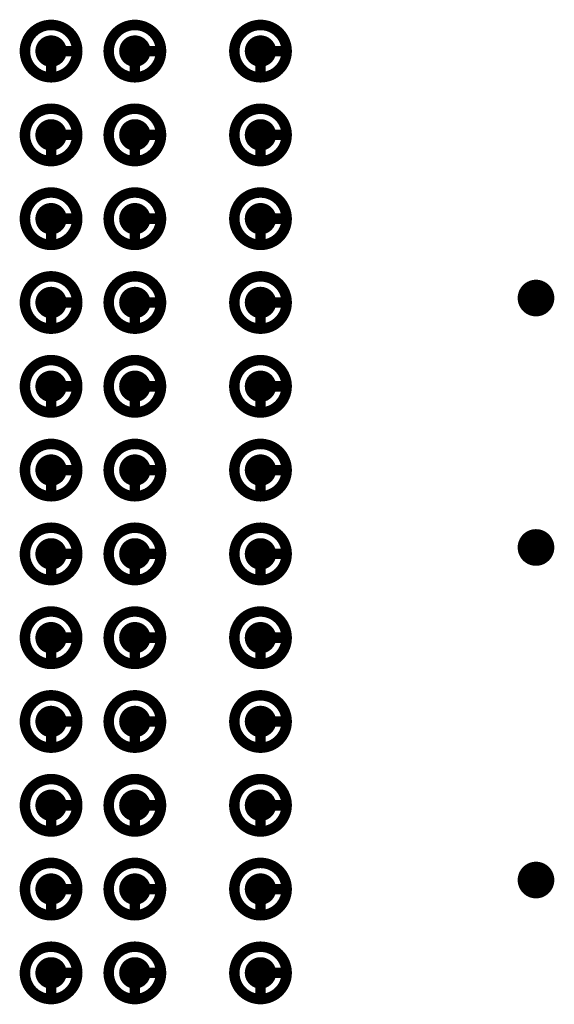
# Model space of a CAD drawing. Header units: millimetres. Extents: x 62 to 363, y 42 to 391.
# Tile 113 of 216: x 250.5 to 255.6, y 104.7 to 114.1. Entities that reach past the tile are written whole.
import ezdxf

# ---------------------------------------------------------------- set-up
doc = ezdxf.new("R2010")
doc.units = ezdxf.units.MM
for name, color, linetype in [('Mechanical8', 56, 'Continuous'), ('PadHoleLayer', 156, 'Continuous'), ('ViaHoleLayer', 16, 'Continuous')]:
    doc.layers.add(name, color=color, linetype=linetype)

# ---------------------------------------------------------------- blocks, each defined once
blk = doc.blocks.new('SAMTEC_SEAM8_40_S02_0_S_10_2_GP_K_HP_1857')
at = {"layer": 'Mechanical8'}
for points, const_width in [([(-9.75, 4.6, 1), (-10.25, 4.6, 1)], 0.1), ([(-10.025, 4.85, 1), (-9.975, 4.85, 1)], 0.05), ([(-8.95, 4.6, 1), (-9.45, 4.6, 1)], 0.1), ([(-9.225, 4.85, 1), (-9.175, 4.85, 1)], 0.05), ([(-8.15, 4.6, 1), (-8.65, 4.6, 1)], 0.1), ([(-8.425, 4.85, 1), (-8.375, 4.85, 1)], 0.05), ([(-7.35, 4.6, 1), (-7.85, 4.6, 1)], 0.1), ([(-7.625, 4.85, 1), (-7.575, 4.85, 1)], 0.05), ([(-6.55, 4.6, 1), (-7.05, 4.6, 1)], 0.1), ([(-6.825, 4.85, 1), (-6.775, 4.85, 1)], 0.05), ([(-5.75, 4.6, 1), (-6.25, 4.6, 1)], 0.1), ([(-6.025, 4.85, 1), (-5.975, 4.85, 1)], 0.05), ([(-4.95, 4.6, 1), (-5.45, 4.6, 1)], 0.1), ([(-5.225, 4.85, 1), (-5.175, 4.85, 1)], 0.05), ([(-4.15, 4.6, 1), (-4.65, 4.6, 1)], 0.1), ([(-4.425, 4.85, 1), (-4.375, 4.85, 1)], 0.05), ([(-3.35, 4.6, 1), (-3.85, 4.6, 1)], 0.1), ([(-3.625, 4.85, 1), (-3.575, 4.85, 1)], 0.05), ([(-2.55, 4.6, 1), (-3.05, 4.6, 1)], 0.1), ([(-2.825, 4.85, 1), (-2.775, 4.85, 1)], 0.05), ([(-1.75, 4.6, 1), (-2.25, 4.6, 1)], 0.1), ([(-2.025, 4.85, 1), (-1.975, 4.85, 1)], 0.05), ([(-0.95, 4.6, 1), (-1.45, 4.6, 1)], 0.1), ([(-1.225, 4.85, 1), (-1.175, 4.85, 1)], 0.05), ([(-10.275, 4.6, 1), (-10.225, 4.6, 1)], 0.05), ([(-10.025, 4.6, 1), (-9.975, 4.6, 1)], 0.05), ([(-10.025, 4.6, 1), (-9.975, 4.6, 1)], 0.05), ([(-9.775, 4.6, 1), (-9.725, 4.6, 1)], 0.05), ([(-9.775, 4.6, 1), (-9.725, 4.6, 1)], 0.05), ([(-9.475, 4.6, 1), (-9.425, 4.6, 1)], 0.05), ([(-9.225, 4.6, 1), (-9.175, 4.6, 1)], 0.05), ([(-9.225, 4.6, 1), (-9.175, 4.6, 1)], 0.05), ([(-8.975, 4.6, 1), (-8.925, 4.6, 1)], 0.05), ([(-8.975, 4.6, 1), (-8.925, 4.6, 1)], 0.05), ([(-8.675, 4.6, 1), (-8.625, 4.6, 1)], 0.05), ([(-8.425, 4.6, 1), (-8.375, 4.6, 1)], 0.05), ([(-8.425, 4.6, 1), (-8.375, 4.6, 1)], 0.05), ([(-8.175, 4.6, 1), (-8.125, 4.6, 1)], 0.05), ([(-8.175, 4.6, 1), (-8.125, 4.6, 1)], 0.05), ([(-7.875, 4.6, 1), (-7.825, 4.6, 1)], 0.05), ([(-7.625, 4.6, 1), (-7.575, 4.6, 1)], 0.05), ([(-7.625, 4.6, 1), (-7.575, 4.6, 1)], 0.05), ([(-7.375, 4.6, 1), (-7.325, 4.6, 1)], 0.05), ([(-7.375, 4.6, 1), (-7.325, 4.6, 1)], 0.05), ([(-7.075, 4.6, 1), (-7.025, 4.6, 1)], 0.05), ([(-6.825, 4.6, 1), (-6.775, 4.6, 1)], 0.05), ([(-6.825, 4.6, 1), (-6.775, 4.6, 1)], 0.05), ([(-6.575, 4.6, 1), (-6.525, 4.6, 1)], 0.05), ([(-6.575, 4.6, 1), (-6.525, 4.6, 1)], 0.05), ([(-6.275, 4.6, 1), (-6.225, 4.6, 1)], 0.05), ([(-6.025, 4.6, 1), (-5.975, 4.6, 1)], 0.05), ([(-6.025, 4.6, 1), (-5.975, 4.6, 1)], 0.05), ([(-5.775, 4.6, 1), (-5.725, 4.6, 1)], 0.05), ([(-5.775, 4.6, 1), (-5.725, 4.6, 1)], 0.05), ([(-5.475, 4.6, 1), (-5.425, 4.6, 1)], 0.05), ([(-5.225, 4.6, 1), (-5.175, 4.6, 1)], 0.05), ([(-5.225, 4.6, 1), (-5.175, 4.6, 1)], 0.05), ([(-4.975, 4.6, 1), (-4.925, 4.6, 1)], 0.05), ([(-4.975, 4.6, 1), (-4.925, 4.6, 1)], 0.05), ([(-4.675, 4.6, 1), (-4.625, 4.6, 1)], 0.05), ([(-4.425, 4.6, 1), (-4.375, 4.6, 1)], 0.05), ([(-4.425, 4.6, 1), (-4.375, 4.6, 1)], 0.05), ([(-4.175, 4.6, 1), (-4.125, 4.6, 1)], 0.05), ([(-4.175, 4.6, 1), (-4.125, 4.6, 1)], 0.05), ([(-3.875, 4.6, 1), (-3.825, 4.6, 1)], 0.05), ([(-3.625, 4.6, 1), (-3.575, 4.6, 1)], 0.05), ([(-3.625, 4.6, 1), (-3.575, 4.6, 1)], 0.05), ([(-3.375, 4.6, 1), (-3.325, 4.6, 1)], 0.05), ([(-3.375, 4.6, 1), (-3.325, 4.6, 1)], 0.05), ([(-3.075, 4.6, 1), (-3.025, 4.6, 1)], 0.05), ([(-2.825, 4.6, 1), (-2.775, 4.6, 1)], 0.05), ([(-2.825, 4.6, 1), (-2.775, 4.6, 1)], 0.05), ([(-2.575, 4.6, 1), (-2.525, 4.6, 1)], 0.05), ([(-2.575, 4.6, 1), (-2.525, 4.6, 1)], 0.05), ([(-2.275, 4.6, 1), (-2.225, 4.6, 1)], 0.05), ([(-2.025, 4.6, 1), (-1.975, 4.6, 1)], 0.05), ([(-2.025, 4.6, 1), (-1.975, 4.6, 1)], 0.05), ([(-1.775, 4.6, 1), (-1.725, 4.6, 1)], 0.05), ([(-1.775, 4.6, 1), (-1.725, 4.6, 1)], 0.05), ([(-1.475, 4.6, 1), (-1.425, 4.6, 1)], 0.05), ([(-1.225, 4.6, 1), (-1.175, 4.6, 1)], 0.05), ([(-1.225, 4.6, 1), (-1.175, 4.6, 1)], 0.05), ([(-0.975, 4.6, 1), (-0.925, 4.6, 1)], 0.05), ([(-0.975, 4.6, 1), (-0.925, 4.6, 1)], 0.05), ([(-9.75, 3.4, 1), (-10.25, 3.4, 1)], 0.1), ([(-10.025, 3.65, 1), (-9.975, 3.65, 1)], 0.05), ([(-8.95, 3.4, 1), (-9.45, 3.4, 1)], 0.1), ([(-9.225, 3.65, 1), (-9.175, 3.65, 1)], 0.05), ([(-8.15, 3.4, 1), (-8.65, 3.4, 1)], 0.1), ([(-8.425, 3.65, 1), (-8.375, 3.65, 1)], 0.05), ([(-7.35, 3.4, 1), (-7.85, 3.4, 1)], 0.1), ([(-7.625, 3.65, 1), (-7.575, 3.65, 1)], 0.05), ([(-6.55, 3.4, 1), (-7.05, 3.4, 1)], 0.1), ([(-6.825, 3.65, 1), (-6.775, 3.65, 1)], 0.05), ([(-5.75, 3.4, 1), (-6.25, 3.4, 1)], 0.1), ([(-6.025, 3.65, 1), (-5.975, 3.65, 1)], 0.05), ([(-4.95, 3.4, 1), (-5.45, 3.4, 1)], 0.1), ([(-5.225, 3.65, 1), (-5.175, 3.65, 1)], 0.05), ([(-4.15, 3.4, 1), (-4.65, 3.4, 1)], 0.1), ([(-4.425, 3.65, 1), (-4.375, 3.65, 1)], 0.05), ([(-3.35, 3.4, 1), (-3.85, 3.4, 1)], 0.1), ([(-3.625, 3.65, 1), (-3.575, 3.65, 1)], 0.05), ([(-2.55, 3.4, 1), (-3.05, 3.4, 1)], 0.1), ([(-2.825, 3.65, 1), (-2.775, 3.65, 1)], 0.05), ([(-1.75, 3.4, 1), (-2.25, 3.4, 1)], 0.1), ([(-2.025, 3.65, 1), (-1.975, 3.65, 1)], 0.05), ([(-0.95, 3.4, 1), (-1.45, 3.4, 1)], 0.1), ([(-1.225, 3.65, 1), (-1.175, 3.65, 1)], 0.05), ([(-10.275, 3.4, 1), (-10.225, 3.4, 1)], 0.05), ([(-10.025, 3.4, 1), (-9.975, 3.4, 1)], 0.05), ([(-10.025, 3.4, 1), (-9.975, 3.4, 1)], 0.05), ([(-9.775, 3.4, 1), (-9.725, 3.4, 1)], 0.05), ([(-9.775, 3.4, 1), (-9.725, 3.4, 1)], 0.05), ([(-9.475, 3.4, 1), (-9.425, 3.4, 1)], 0.05), ([(-9.225, 3.4, 1), (-9.175, 3.4, 1)], 0.05), ([(-9.225, 3.4, 1), (-9.175, 3.4, 1)], 0.05), ([(-8.975, 3.4, 1), (-8.925, 3.4, 1)], 0.05), ([(-8.975, 3.4, 1), (-8.925, 3.4, 1)], 0.05), ([(-8.675, 3.4, 1), (-8.625, 3.4, 1)], 0.05), ([(-8.425, 3.4, 1), (-8.375, 3.4, 1)], 0.05), ([(-8.425, 3.4, 1), (-8.375, 3.4, 1)], 0.05), ([(-8.175, 3.4, 1), (-8.125, 3.4, 1)], 0.05), ([(-8.175, 3.4, 1), (-8.125, 3.4, 1)], 0.05), ([(-7.875, 3.4, 1), (-7.825, 3.4, 1)], 0.05), ([(-7.625, 3.4, 1), (-7.575, 3.4, 1)], 0.05), ([(-7.625, 3.4, 1), (-7.575, 3.4, 1)], 0.05), ([(-7.375, 3.4, 1), (-7.325, 3.4, 1)], 0.05), ([(-7.375, 3.4, 1), (-7.325, 3.4, 1)], 0.05), ([(-7.075, 3.4, 1), (-7.025, 3.4, 1)], 0.05), ([(-6.825, 3.4, 1), (-6.775, 3.4, 1)], 0.05), ([(-6.825, 3.4, 1), (-6.775, 3.4, 1)], 0.05), ([(-6.575, 3.4, 1), (-6.525, 3.4, 1)], 0.05), ([(-6.575, 3.4, 1), (-6.525, 3.4, 1)], 0.05), ([(-6.275, 3.4, 1), (-6.225, 3.4, 1)], 0.05), ([(-6.025, 3.4, 1), (-5.975, 3.4, 1)], 0.05), ([(-6.025, 3.4, 1), (-5.975, 3.4, 1)], 0.05), ([(-5.775, 3.4, 1), (-5.725, 3.4, 1)], 0.05), ([(-5.775, 3.4, 1), (-5.725, 3.4, 1)], 0.05), ([(-5.475, 3.4, 1), (-5.425, 3.4, 1)], 0.05), ([(-5.225, 3.4, 1), (-5.175, 3.4, 1)], 0.05), ([(-5.225, 3.4, 1), (-5.175, 3.4, 1)], 0.05), ([(-4.975, 3.4, 1), (-4.925, 3.4, 1)], 0.05), ([(-4.975, 3.4, 1), (-4.925, 3.4, 1)], 0.05), ([(-4.675, 3.4, 1), (-4.625, 3.4, 1)], 0.05), ([(-4.425, 3.4, 1), (-4.375, 3.4, 1)], 0.05), ([(-4.425, 3.4, 1), (-4.375, 3.4, 1)], 0.05), ([(-4.175, 3.4, 1), (-4.125, 3.4, 1)], 0.05), ([(-4.175, 3.4, 1), (-4.125, 3.4, 1)], 0.05), ([(-3.875, 3.4, 1), (-3.825, 3.4, 1)], 0.05), ([(-3.625, 3.4, 1), (-3.575, 3.4, 1)], 0.05), ([(-3.625, 3.4, 1), (-3.575, 3.4, 1)], 0.05), ([(-3.375, 3.4, 1), (-3.325, 3.4, 1)], 0.05), ([(-3.375, 3.4, 1), (-3.325, 3.4, 1)], 0.05), ([(-3.075, 3.4, 1), (-3.025, 3.4, 1)], 0.05), ([(-2.825, 3.4, 1), (-2.775, 3.4, 1)], 0.05), ([(-2.825, 3.4, 1), (-2.775, 3.4, 1)], 0.05), ([(-2.575, 3.4, 1), (-2.525, 3.4, 1)], 0.05), ([(-2.575, 3.4, 1), (-2.525, 3.4, 1)], 0.05), ([(-2.275, 3.4, 1), (-2.225, 3.4, 1)], 0.05), ([(-2.025, 3.4, 1), (-1.975, 3.4, 1)], 0.05), ([(-2.025, 3.4, 1), (-1.975, 3.4, 1)], 0.05), ([(-1.775, 3.4, 1), (-1.725, 3.4, 1)], 0.05), ([(-1.775, 3.4, 1), (-1.725, 3.4, 1)], 0.05), ([(-1.475, 3.4, 1), (-1.425, 3.4, 1)], 0.05), ([(-1.225, 3.4, 1), (-1.175, 3.4, 1)], 0.05), ([(-1.225, 3.4, 1), (-1.175, 3.4, 1)], 0.05), ([(-0.975, 3.4, 1), (-0.925, 3.4, 1)], 0.05), ([(-0.975, 3.4, 1), (-0.925, 3.4, 1)], 0.05), ([(-9.75, 2.6, 1), (-10.25, 2.6, 1)], 0.1), ([(-10.025, 2.85, 1), (-9.975, 2.85, 1)], 0.05), ([(-8.95, 2.6, 1), (-9.45, 2.6, 1)], 0.1), ([(-9.225, 2.85, 1), (-9.175, 2.85, 1)], 0.05), ([(-8.15, 2.6, 1), (-8.65, 2.6, 1)], 0.1), ([(-8.425, 2.85, 1), (-8.375, 2.85, 1)], 0.05), ([(-7.35, 2.6, 1), (-7.85, 2.6, 1)], 0.1), ([(-7.625, 2.85, 1), (-7.575, 2.85, 1)], 0.05), ([(-6.55, 2.6, 1), (-7.05, 2.6, 1)], 0.1), ([(-6.825, 2.85, 1), (-6.775, 2.85, 1)], 0.05), ([(-5.75, 2.6, 1), (-6.25, 2.6, 1)], 0.1), ([(-6.025, 2.85, 1), (-5.975, 2.85, 1)], 0.05), ([(-4.95, 2.6, 1), (-5.45, 2.6, 1)], 0.1), ([(-5.225, 2.85, 1), (-5.175, 2.85, 1)], 0.05), ([(-4.15, 2.6, 1), (-4.65, 2.6, 1)], 0.1), ([(-4.425, 2.85, 1), (-4.375, 2.85, 1)], 0.05), ([(-3.35, 2.6, 1), (-3.85, 2.6, 1)], 0.1), ([(-3.625, 2.85, 1), (-3.575, 2.85, 1)], 0.05), ([(-2.55, 2.6, 1), (-3.05, 2.6, 1)], 0.1), ([(-2.825, 2.85, 1), (-2.775, 2.85, 1)], 0.05), ([(-1.75, 2.6, 1), (-2.25, 2.6, 1)], 0.1), ([(-2.025, 2.85, 1), (-1.975, 2.85, 1)], 0.05), ([(-0.95, 2.6, 1), (-1.45, 2.6, 1)], 0.1), ([(-1.225, 2.85, 1), (-1.175, 2.85, 1)], 0.05), ([(-10.275, 2.6, 1), (-10.225, 2.6, 1)], 0.05), ([(-10.025, 2.6, 1), (-9.975, 2.6, 1)], 0.05), ([(-10.025, 2.6, 1), (-9.975, 2.6, 1)], 0.05), ([(-9.775, 2.6, 1), (-9.725, 2.6, 1)], 0.05), ([(-9.775, 2.6, 1), (-9.725, 2.6, 1)], 0.05), ([(-9.475, 2.6, 1), (-9.425, 2.6, 1)], 0.05), ([(-9.225, 2.6, 1), (-9.175, 2.6, 1)], 0.05), ([(-9.225, 2.6, 1), (-9.175, 2.6, 1)], 0.05), ([(-8.975, 2.6, 1), (-8.925, 2.6, 1)], 0.05), ([(-8.975, 2.6, 1), (-8.925, 2.6, 1)], 0.05), ([(-8.675, 2.6, 1), (-8.625, 2.6, 1)], 0.05), ([(-8.425, 2.6, 1), (-8.375, 2.6, 1)], 0.05), ([(-8.425, 2.6, 1), (-8.375, 2.6, 1)], 0.05), ([(-8.175, 2.6, 1), (-8.125, 2.6, 1)], 0.05), ([(-8.175, 2.6, 1), (-8.125, 2.6, 1)], 0.05), ([(-7.875, 2.6, 1), (-7.825, 2.6, 1)], 0.05), ([(-7.625, 2.6, 1), (-7.575, 2.6, 1)], 0.05), ([(-7.625, 2.6, 1), (-7.575, 2.6, 1)], 0.05), ([(-7.375, 2.6, 1), (-7.325, 2.6, 1)], 0.05), ([(-7.375, 2.6, 1), (-7.325, 2.6, 1)], 0.05), ([(-7.075, 2.6, 1), (-7.025, 2.6, 1)], 0.05), ([(-6.825, 2.6, 1), (-6.775, 2.6, 1)], 0.05), ([(-6.825, 2.6, 1), (-6.775, 2.6, 1)], 0.05), ([(-6.575, 2.6, 1), (-6.525, 2.6, 1)], 0.05), ([(-6.575, 2.6, 1), (-6.525, 2.6, 1)], 0.05), ([(-6.275, 2.6, 1), (-6.225, 2.6, 1)], 0.05), ([(-6.025, 2.6, 1), (-5.975, 2.6, 1)], 0.05), ([(-6.025, 2.6, 1), (-5.975, 2.6, 1)], 0.05), ([(-5.775, 2.6, 1), (-5.725, 2.6, 1)], 0.05), ([(-5.775, 2.6, 1), (-5.725, 2.6, 1)], 0.05), ([(-5.475, 2.6, 1), (-5.425, 2.6, 1)], 0.05), ([(-5.225, 2.6, 1), (-5.175, 2.6, 1)], 0.05), ([(-5.225, 2.6, 1), (-5.175, 2.6, 1)], 0.05), ([(-4.975, 2.6, 1), (-4.925, 2.6, 1)], 0.05), ([(-4.975, 2.6, 1), (-4.925, 2.6, 1)], 0.05), ([(-4.675, 2.6, 1), (-4.625, 2.6, 1)], 0.05), ([(-4.425, 2.6, 1), (-4.375, 2.6, 1)], 0.05), ([(-4.425, 2.6, 1), (-4.375, 2.6, 1)], 0.05), ([(-4.175, 2.6, 1), (-4.125, 2.6, 1)], 0.05), ([(-4.175, 2.6, 1), (-4.125, 2.6, 1)], 0.05), ([(-3.875, 2.6, 1), (-3.825, 2.6, 1)], 0.05), ([(-3.625, 2.6, 1), (-3.575, 2.6, 1)], 0.05), ([(-3.625, 2.6, 1), (-3.575, 2.6, 1)], 0.05), ([(-3.375, 2.6, 1), (-3.325, 2.6, 1)], 0.05), ([(-3.375, 2.6, 1), (-3.325, 2.6, 1)], 0.05), ([(-3.075, 2.6, 1), (-3.025, 2.6, 1)], 0.05), ([(-2.825, 2.6, 1), (-2.775, 2.6, 1)], 0.05), ([(-2.825, 2.6, 1), (-2.775, 2.6, 1)], 0.05), ([(-2.575, 2.6, 1), (-2.525, 2.6, 1)], 0.05), ([(-2.575, 2.6, 1), (-2.525, 2.6, 1)], 0.05), ([(-2.275, 2.6, 1), (-2.225, 2.6, 1)], 0.05), ([(-2.025, 2.6, 1), (-1.975, 2.6, 1)], 0.05), ([(-2.025, 2.6, 1), (-1.975, 2.6, 1)], 0.05), ([(-1.775, 2.6, 1), (-1.725, 2.6, 1)], 0.05), ([(-1.775, 2.6, 1), (-1.725, 2.6, 1)], 0.05), ([(-1.475, 2.6, 1), (-1.425, 2.6, 1)], 0.05), ([(-1.225, 2.6, 1), (-1.175, 2.6, 1)], 0.05), ([(-1.225, 2.6, 1), (-1.175, 2.6, 1)], 0.05), ([(-0.975, 2.6, 1), (-0.925, 2.6, 1)], 0.05), ([(-0.975, 2.6, 1), (-0.925, 2.6, 1)], 0.05)]:
    blk.add_lwpolyline(points, format="xyb", close=True, dxfattribs=dict(at, const_width=const_width))
at = {"layer": 'Mechanical8', "const_width": 0.1}
for points in [[(-10, 4.6), (-10, 4.85)], [(-9.2, 4.6), (-9.2, 4.85)], [(-8.4, 4.6), (-8.4, 4.85)], [(-7.6, 4.6), (-7.6, 4.85)], [(-6.8, 4.6), (-6.8, 4.85)], [(-6, 4.6), (-6, 4.85)], [(-5.2, 4.6), (-5.2, 4.85)], [(-4.4, 4.6), (-4.4, 4.85)], [(-3.6, 4.6), (-3.6, 4.85)], [(-2.8, 4.6), (-2.8, 4.85)], [(-2, 4.6), (-2, 4.85)], [(-1.2, 4.6), (-1.2, 4.85)], [(-9.75, 4.6), (-10, 4.6)], [(-8.95, 4.6), (-9.2, 4.6)], [(-8.15, 4.6), (-8.4, 4.6)], [(-7.35, 4.6), (-7.6, 4.6)], [(-6.55, 4.6), (-6.8, 4.6)], [(-5.75, 4.6), (-6, 4.6)], [(-4.95, 4.6), (-5.2, 4.6)], [(-4.15, 4.6), (-4.4, 4.6)], [(-3.35, 4.6), (-3.6, 4.6)], [(-2.55, 4.6), (-2.8, 4.6)], [(-1.75, 4.6), (-2, 4.6)], [(-0.95, 4.6), (-1.2, 4.6)], [(-10, 3.4), (-10, 3.65)], [(-9.2, 3.4), (-9.2, 3.65)], [(-8.4, 3.4), (-8.4, 3.65)], [(-7.6, 3.4), (-7.6, 3.65)], [(-6.8, 3.4), (-6.8, 3.65)], [(-6, 3.4), (-6, 3.65)], [(-5.2, 3.4), (-5.2, 3.65)], [(-4.4, 3.4), (-4.4, 3.65)], [(-3.6, 3.4), (-3.6, 3.65)], [(-2.8, 3.4), (-2.8, 3.65)], [(-2, 3.4), (-2, 3.65)], [(-1.2, 3.4), (-1.2, 3.65)], [(-9.75, 3.4), (-10, 3.4)], [(-8.95, 3.4), (-9.2, 3.4)], [(-8.15, 3.4), (-8.4, 3.4)], [(-7.35, 3.4), (-7.6, 3.4)], [(-6.55, 3.4), (-6.8, 3.4)], [(-5.75, 3.4), (-6, 3.4)], [(-4.95, 3.4), (-5.2, 3.4)], [(-4.15, 3.4), (-4.4, 3.4)], [(-3.35, 3.4), (-3.6, 3.4)], [(-2.55, 3.4), (-2.8, 3.4)], [(-1.75, 3.4), (-2, 3.4)], [(-0.95, 3.4), (-1.2, 3.4)], [(-10, 2.6), (-10, 2.85)], [(-9.2, 2.6), (-9.2, 2.85)], [(-8.4, 2.6), (-8.4, 2.85)], [(-7.6, 2.6), (-7.6, 2.85)], [(-6.8, 2.6), (-6.8, 2.85)], [(-6, 2.6), (-6, 2.85)], [(-5.2, 2.6), (-5.2, 2.85)], [(-4.4, 2.6), (-4.4, 2.85)], [(-3.6, 2.6), (-3.6, 2.85)], [(-2.8, 2.6), (-2.8, 2.85)], [(-2, 2.6), (-2, 2.85)], [(-1.2, 2.6), (-1.2, 2.85)], [(-9.75, 2.6), (-10, 2.6)], [(-8.95, 2.6), (-9.2, 2.6)], [(-8.15, 2.6), (-8.4, 2.6)], [(-7.35, 2.6), (-7.6, 2.6)], [(-6.55, 2.6), (-6.8, 2.6)], [(-5.75, 2.6), (-6, 2.6)], [(-4.95, 2.6), (-5.2, 2.6)], [(-4.15, 2.6), (-4.4, 2.6)], [(-3.35, 2.6), (-3.6, 2.6)], [(-2.55, 2.6), (-2.8, 2.6)], [(-1.75, 2.6), (-2, 2.6)], [(-0.95, 2.6), (-1.2, 2.6)]]:
    blk.add_lwpolyline(points, dxfattribs=at)
at = {"layer": 'PadHoleLayer', "const_width": 0.15}
for points in [[(-10.075, 4.6, 1), (-9.925, 4.6, 1)], [(-9.275, 4.6, 1), (-9.125, 4.6, 1)], [(-8.475, 4.6, 1), (-8.325, 4.6, 1)], [(-7.675, 4.6, 1), (-7.525, 4.6, 1)], [(-6.875, 4.6, 1), (-6.725, 4.6, 1)], [(-6.075, 4.6, 1), (-5.925, 4.6, 1)], [(-5.275, 4.6, 1), (-5.125, 4.6, 1)], [(-4.475, 4.6, 1), (-4.325, 4.6, 1)], [(-3.675, 4.6, 1), (-3.525, 4.6, 1)], [(-2.875, 4.6, 1), (-2.725, 4.6, 1)], [(-2.075, 4.6, 1), (-1.925, 4.6, 1)], [(-1.275, 4.6, 1), (-1.125, 4.6, 1)], [(-10.075, 3.4, 1), (-9.925, 3.4, 1)], [(-9.275, 3.4, 1), (-9.125, 3.4, 1)], [(-8.475, 3.4, 1), (-8.325, 3.4, 1)], [(-7.675, 3.4, 1), (-7.525, 3.4, 1)], [(-6.875, 3.4, 1), (-6.725, 3.4, 1)], [(-6.075, 3.4, 1), (-5.925, 3.4, 1)], [(-5.275, 3.4, 1), (-5.125, 3.4, 1)], [(-4.475, 3.4, 1), (-4.325, 3.4, 1)], [(-3.675, 3.4, 1), (-3.525, 3.4, 1)], [(-2.875, 3.4, 1), (-2.725, 3.4, 1)], [(-2.075, 3.4, 1), (-1.925, 3.4, 1)], [(-1.275, 3.4, 1), (-1.125, 3.4, 1)], [(-10.075, 2.6, 1), (-9.925, 2.6, 1)], [(-9.275, 2.6, 1), (-9.125, 2.6, 1)], [(-8.475, 2.6, 1), (-8.325, 2.6, 1)], [(-7.675, 2.6, 1), (-7.525, 2.6, 1)], [(-6.875, 2.6, 1), (-6.725, 2.6, 1)], [(-6.075, 2.6, 1), (-5.925, 2.6, 1)], [(-5.275, 2.6, 1), (-5.125, 2.6, 1)], [(-4.475, 2.6, 1), (-4.325, 2.6, 1)], [(-3.675, 2.6, 1), (-3.525, 2.6, 1)], [(-2.875, 2.6, 1), (-2.725, 2.6, 1)], [(-2.075, 2.6, 1), (-1.925, 2.6, 1)], [(-1.275, 2.6, 1), (-1.125, 2.6, 1)]]:
    blk.add_lwpolyline(points, format="xyb", close=True, dxfattribs=at)

msp = doc.modelspace()

# ---------------------------------------------------------------- linework, layer by layer
at = {"layer": 'ViaHoleLayer', "const_width": 0.175}
for points in [[(255.3412, 111.4425, 1), (255.5163, 111.4425, 1)], [(255.3412, 109.0613, 1), (255.5163, 109.0613, 1)], [(255.3412, 105.8863, 1), (255.5163, 105.8863, 1)]]:
    msp.add_lwpolyline(points, format="xyb", close=True, dxfattribs=at)

# ---------------------------------------------------------------- block references
at = {"rotation": 270}
msp.add_blockref('SAMTEC_SEAM8_40_S02_0_S_10_2_GP_K_HP_1857', (248.1975, 103.8), dxfattribs=at)

doc.saveas('drawing.dxf')
